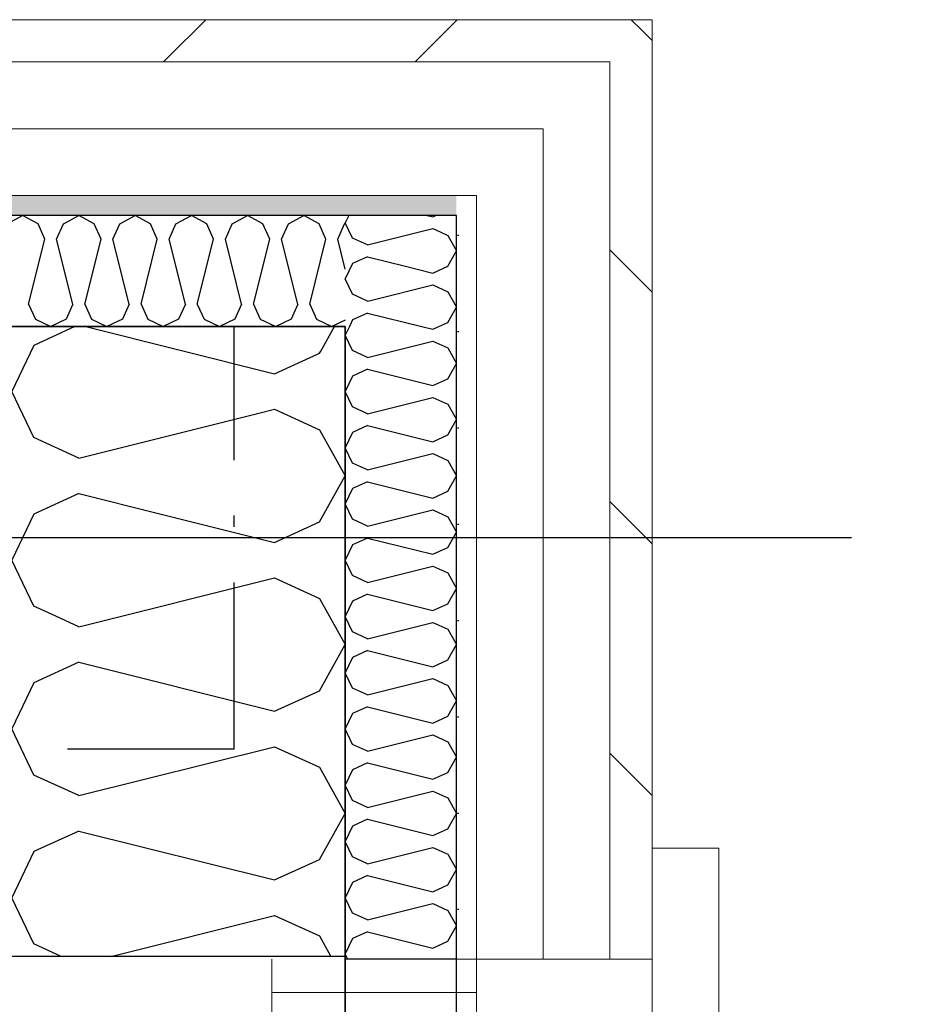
# Model space of a CAD drawing. Header units: millimetres. Extents: x -117798 to 93698, y -182207 to 252400.
# Tile 109 of 222: x -64385 to -63982, y -28427 to -27984. Entities that reach past the tile are written whole.
import ezdxf
from ezdxf.enums import TextEntityAlignment as Align

# ---------------------------------------------------------------- set-up
doc = ezdxf.new("R2010")
doc.units = ezdxf.units.MM
doc.header["$LTSCALE"] = 0.5
doc.header["$MEASUREMENT"] = 0
for name, pattern in [('Akselinje', [1500, 1000, -200, 100, -200]), ('Over snittplan', [260, 150, -50, 10, -50]), ('PLINE', [0])]:
    doc.linetypes.add(name, pattern=pattern)
for name, color, linetype in [('223- Bjelker', 7, 'Continuous'), ('232- Ikke-bærende yttervegger', 7, 'Continuous'), ('232- Ikke-bærende yttervegger (Skravur)', 7, 'Continuous'), ('232- Ikke-bærende yttervegger(Nye konstruksjoner)', 7, 'Continuous'), ('235- Utvendig kledning og overflate (Skravur)(Nye konstruksjoner)', 7, 'Continuous'), ('244- Vinduer_ dører_ foldevegger(Nye konstruksjoner)', 7, 'Continuous'), ('261- Primærkonstruksjon (tak)', 7, 'Continuous'), ('262- Taktekking(Nye konstruksjoner)', 7, 'Continuous'), ('82-- Modullinjer', 7, 'Continuous')]:
    doc.layers.add(name, color=color, linetype=linetype)
doc.layers.add('234- Vinduer_ dører_ porter(Nye konstruksjoner)', color=7, linetype='Continuous', lineweight=0)
doc.layers.add('235- Utvendig kledning og overflate(Nye konstruksjoner)', color=7, linetype='Continuous', lineweight=0)
doc.styles.add('GENERATED_STYLE_4', font='arial.ttf')
pattern_1 = [(135, (0, 0), (56.56854, 56.56854), [80, 0])]
pattern_2 = [(0, (0, 0), (0, 43.30127), [0, -25]), (0, (12.5, 21.65), (0, 43.30127), [0, -25])]

# ---------------------------------------------------------------- blocks, each defined once
blk = doc.blocks.new('*X177')
at = {"layer": '232- Ikke-bærende yttervegger (Skravur)', "linetype": 'PLINE'}
for p, q in [((-64359.78, -28121.93), (-64378.35, -28130.38)), ((-64354.85, -28121.93), (-64270.04, -28143.13)), ((-64249.23, -28133), (-64243.05, -28121.93)), ((-64378.35, -28130.38), (-64388.16, -28151.1)), ((-64270.04, -28143.13), (-64250.44, -28134.21)), ((-64378.35, -28171.82), (-64388.16, -28151.1)), ((-64358.03, -28181.07), (-64277.06, -28160.82)), ((-64358.03, -28181.07), (-64378.35, -28171.82)), ((-64358.03, -28197.01), (-64378.35, -28206.26)), ((-64358.03, -28197.01), (-64322.2, -28205.97)), ((-64378.35, -28206.26), (-64388.16, -28226.98)), ((-64378.35, -28247.7), (-64388.16, -28226.98)), ((-64368.44, -28252.21), (-64378.35, -28247.7))]:
    blk.add_line(p, q, dxfattribs=at)
blk = doc.blocks.new('*X180')
at = {"layer": '232- Ikke-bærende yttervegger (Skravur)', "linetype": 'PLINE'}
for p, q in [((-64358.03, -28272.89), (-64378.35, -28282.14)), ((-64358.03, -28272.89), (-64270.04, -28294.89)), ((-64249.72, -28285.64), (-64242.07, -28271.93)), ((-64378.35, -28282.14), (-64388.16, -28302.86)), ((-64270.04, -28294.89), (-64249.72, -28285.64)), ((-64378.35, -28323.58), (-64388.16, -28302.86)), ((-64358.03, -28332.83), (-64270.04, -28310.83)), ((-64270.04, -28310.83), (-64249.72, -28320.08)), ((-64249.72, -28320.08), (-64238.16, -28340.8)), ((-64358.03, -28332.83), (-64378.35, -28323.58)), ((-64249.72, -28361.52), (-64238.16, -28340.8)), ((-64358.03, -28348.77), (-64378.35, -28358.02)), ((-64358.03, -28348.77), (-64270.04, -28370.77)), ((-64378.35, -28358.02), (-64388.16, -28378.74)), ((-64270.04, -28370.77), (-64249.72, -28361.52)), ((-64378.35, -28399.46), (-64388.16, -28378.74)), ((-64343.61, -28405.1), (-64270.04, -28386.71)), ((-64270.04, -28386.71), (-64249.72, -28395.95)), ((-64249.72, -28395.95), (-64244.62, -28405.1)), ((-64365.96, -28405.1), (-64378.35, -28399.46))]:
    blk.add_line(p, q, dxfattribs=at)
blk = doc.blocks.new('*X185')
at = {"layer": '232- Ikke-bærende yttervegger (Skravur)', "linetype": 'PLINE'}
for p, q in [((-64250.44, -28134.21), (-64249.72, -28133.88)), ((-64249.72, -28133.88), (-64249.23, -28133)), ((-64277.06, -28160.82), (-64270.04, -28159.07)), ((-64270.04, -28159.07), (-64249.72, -28168.32)), ((-64249.72, -28168.32), (-64238.16, -28189.04)), ((-64249.72, -28209.76), (-64238.16, -28189.04)), ((-64322.2, -28205.97), (-64270.04, -28219.01)), ((-64270.04, -28219.01), (-64249.72, -28209.76)), ((-64358.03, -28256.95), (-64270.04, -28234.95)), ((-64270.04, -28234.95), (-64249.72, -28244.2)), ((-64249.72, -28244.2), (-64238.16, -28264.92)), ((-64358.03, -28256.95), (-64368.44, -28252.21)), ((-64242.07, -28271.93), (-64238.16, -28264.92))]:
    blk.add_line(p, q, dxfattribs=at)
blk = doc.blocks.new('*X383')
at = {"layer": '235- Utvendig kledning og overflate (Skravur)(Nye konstruksjoner)', "linetype": 'PLINE'}
for p, q in [((-64236.6, -28071.93), (-64238.16, -28075.22)), ((-64201.33, -28071.93), (-64198.79, -28072.56)), ((-64198.79, -28072.56), (-64197.39, -28071.93)), ((-64234.89, -28082.13), (-64238.16, -28075.22)), ((-64228.12, -28085.21), (-64198.79, -28077.88)), ((-64198.79, -28077.88), (-64195.57, -28079.34)), ((-64228.12, -28085.21), (-64234.89, -28082.13)), ((-64228.12, -28090.52), (-64234.89, -28093.61)), ((-64228.12, -28090.52), (-64211.03, -28094.8)), ((-64234.89, -28093.61), (-64238.16, -28100.51)), ((-64234.89, -28107.42), (-64238.16, -28100.51)), ((-64228.12, -28110.5), (-64234.89, -28107.42)), ((-64228.12, -28110.5), (-64226.28, -28110.04))]:
    blk.add_line(p, q, dxfattribs=at)
blk = doc.blocks.new('*X384')
at = {"layer": '235- Utvendig kledning og overflate (Skravur)(Nye konstruksjoner)', "linetype": 'PLINE'}
for p, q in [((-64236.32, -28121.93), (-64238.16, -28125.81)), ((-64203.68, -28121.93), (-64198.79, -28123.15)), ((-64198.79, -28123.15), (-64196.1, -28121.93)), ((-64234.89, -28132.71), (-64238.16, -28125.81)), ((-64228.12, -28135.8), (-64198.79, -28128.46)), ((-64198.79, -28128.46), (-64192.01, -28131.55)), ((-64192.01, -28131.55), (-64188.16, -28138.45)), ((-64228.12, -28135.8), (-64234.89, -28132.71)), ((-64192.01, -28145.36), (-64188.16, -28138.45)), ((-64234.89, -28144.19), (-64238.16, -28151.1)), ((-64228.12, -28141.11), (-64234.89, -28144.19)), ((-64228.12, -28141.11), (-64198.79, -28148.44)), ((-64198.79, -28148.44), (-64192.01, -28145.36)), ((-64234.89, -28158.01), (-64238.16, -28151.1)), ((-64228.12, -28161.09), (-64234.89, -28158.01)), ((-64228.12, -28161.09), (-64198.79, -28153.76)), ((-64198.79, -28153.76), (-64192.01, -28156.84)), ((-64192.01, -28156.84), (-64188.16, -28163.75)), ((-64228.12, -28166.4), (-64234.89, -28169.49)), ((-64228.12, -28166.4), (-64198.79, -28173.74)), ((-64192.01, -28170.65), (-64188.16, -28163.75)), ((-64234.89, -28169.49), (-64238.16, -28176.39)), ((-64198.79, -28173.74), (-64192.01, -28170.65)), ((-64234.89, -28183.3), (-64238.16, -28176.39)), ((-64228.12, -28186.38), (-64198.79, -28179.05)), ((-64198.79, -28179.05), (-64192.01, -28182.13)), ((-64228.12, -28186.38), (-64234.89, -28183.3)), ((-64192.01, -28182.13), (-64188.16, -28189.04)), ((-64192.01, -28195.95), (-64188.16, -28189.04)), ((-64228.12, -28191.7), (-64234.89, -28194.78)), ((-64228.12, -28191.7), (-64198.79, -28199.03)), ((-64234.89, -28194.78), (-64238.16, -28201.69)), ((-64198.79, -28199.03), (-64192.01, -28195.95)), ((-64234.89, -28208.59), (-64238.16, -28201.69)), ((-64228.12, -28211.68), (-64198.79, -28204.34)), ((-64198.79, -28204.34), (-64192.01, -28207.43)), ((-64228.12, -28211.68), (-64234.89, -28208.59)), ((-64192.01, -28207.43), (-64188.16, -28214.33)), ((-64192.01, -28221.24), (-64188.16, -28214.33)), ((-64234.89, -28220.07), (-64238.16, -28226.98)), ((-64228.12, -28216.99), (-64234.89, -28220.07)), ((-64228.12, -28216.99), (-64198.79, -28224.32)), ((-64198.79, -28224.32), (-64192.01, -28221.24)), ((-64234.89, -28233.89), (-64238.16, -28226.98)), ((-64228.12, -28236.97), (-64198.79, -28229.64)), ((-64198.79, -28229.64), (-64192.01, -28232.72)), ((-64192.01, -28232.72), (-64188.16, -28239.63)), ((-64228.12, -28236.97), (-64234.89, -28233.89)), ((-64228.12, -28242.28), (-64234.89, -28245.36)), ((-64228.12, -28242.28), (-64198.79, -28249.62)), ((-64192.01, -28246.53), (-64188.16, -28239.63)), ((-64234.89, -28245.36), (-64238.16, -28252.27)), ((-64198.79, -28249.62), (-64192.01, -28246.53)), ((-64234.89, -28259.18), (-64238.16, -28252.27)), ((-64228.12, -28262.26), (-64198.79, -28254.93)), ((-64198.79, -28254.93), (-64192.01, -28258.01)), ((-64228.12, -28262.26), (-64234.89, -28259.18)), ((-64192.01, -28258.01), (-64188.16, -28264.92)), ((-64228.12, -28267.58), (-64234.89, -28270.66)), ((-64228.12, -28267.58), (-64198.79, -28274.91)), ((-64192.01, -28271.83), (-64188.16, -28264.92)), ((-64234.89, -28270.66), (-64238.16, -28277.57)), ((-64198.79, -28274.91), (-64192.01, -28271.83)), ((-64234.89, -28284.47), (-64238.16, -28277.57)), ((-64228.12, -28287.55), (-64198.79, -28280.22)), ((-64198.79, -28280.22), (-64192.01, -28283.3)), ((-64228.12, -28287.55), (-64234.89, -28284.47)), ((-64192.01, -28283.3), (-64188.16, -28290.21)), ((-64192.01, -28297.12), (-64188.16, -28290.21)), ((-64228.12, -28292.87), (-64234.89, -28295.95)), ((-64228.12, -28292.87), (-64198.79, -28300.2)), ((-64234.89, -28295.95), (-64238.16, -28302.86)), ((-64198.79, -28300.2), (-64192.01, -28297.12)), ((-64234.89, -28309.77), (-64238.16, -28302.86)), ((-64228.12, -28312.85), (-64198.79, -28305.52)), ((-64198.79, -28305.52), (-64192.01, -28308.6)), ((-64192.01, -28308.6), (-64188.16, -28315.5)), ((-64228.12, -28312.85), (-64234.89, -28309.77)), ((-64192.01, -28322.41), (-64188.16, -28315.5)), ((-64234.89, -28321.24), (-64238.16, -28328.15)), ((-64228.12, -28318.16), (-64234.89, -28321.24)), ((-64228.12, -28318.16), (-64198.79, -28325.49)), ((-64198.79, -28325.49), (-64192.01, -28322.41)), ((-64234.89, -28335.06), (-64238.16, -28328.15)), ((-64228.12, -28338.14), (-64198.79, -28330.81)), ((-64198.79, -28330.81), (-64192.01, -28333.89)), ((-64228.12, -28338.14), (-64234.89, -28335.06)), ((-64192.01, -28333.89), (-64188.16, -28340.8)), ((-64228.12, -28343.45), (-64234.89, -28346.54)), ((-64228.12, -28343.45), (-64198.79, -28350.79)), ((-64192.01, -28347.7), (-64188.16, -28340.8)), ((-64234.89, -28346.54), (-64238.16, -28353.44)), ((-64198.79, -28350.79), (-64192.01, -28347.7)), ((-64234.89, -28360.35), (-64238.16, -28353.44)), ((-64228.12, -28363.43), (-64198.79, -28356.1)), ((-64198.79, -28356.1), (-64192.01, -28359.18)), ((-64228.12, -28363.43), (-64234.89, -28360.35)), ((-64192.01, -28359.18), (-64188.16, -28366.09)), ((-64192.01, -28373), (-64188.16, -28366.09)), ((-64228.12, -28368.75), (-64234.89, -28371.83)), ((-64228.12, -28368.75), (-64198.79, -28376.08)), ((-64234.89, -28371.83), (-64238.16, -28378.74)), ((-64198.79, -28376.08), (-64192.01, -28373)), ((-64234.89, -28385.64), (-64238.16, -28378.74)), ((-64228.12, -28388.73), (-64198.79, -28381.39)), ((-64198.79, -28381.39), (-64192.01, -28384.48)), ((-64228.12, -28388.73), (-64234.89, -28385.64)), ((-64192.01, -28384.48), (-64188.16, -28391.38)), ((-64192.01, -28398.29), (-64188.16, -28391.38)), ((-64234.89, -28397.12), (-64238.16, -28404.03)), ((-64228.12, -28394.04), (-64234.89, -28397.12)), ((-64228.12, -28394.04), (-64198.79, -28401.37)), ((-64198.79, -28401.37), (-64192.01, -28398.29)), ((-64237.02, -28406.43), (-64238.16, -28404.03))]:
    blk.add_line(p, q, dxfattribs=at)
blk = doc.blocks.new('*X391')
at = {"layer": '235- Utvendig kledning og overflate (Skravur)(Nye konstruksjoner)', "linetype": 'PLINE'}
for p, q in [((-64195.57, -28079.34), (-64192.01, -28080.96)), ((-64192.01, -28080.96), (-64188.16, -28087.87)), ((-64192.01, -28094.77), (-64188.16, -28087.87)), ((-64211.03, -28094.8), (-64198.79, -28097.86)), ((-64198.79, -28097.86), (-64192.01, -28094.77)), ((-64226.28, -28110.04), (-64198.79, -28103.17)), ((-64198.79, -28103.17), (-64192.01, -28106.25)), ((-64192.01, -28106.25), (-64188.16, -28113.16)), ((-64192.01, -28120.07), (-64188.16, -28113.16)), ((-64228.12, -28115.82), (-64234.89, -28118.9)), ((-64228.12, -28115.82), (-64203.68, -28121.93)), ((-64234.89, -28118.9), (-64236.32, -28121.93)), ((-64196.1, -28121.93), (-64192.01, -28120.07))]:
    blk.add_line(p, q, dxfattribs=at)
blk = doc.blocks.new('Vindu[34]')
at = {"layer": '234- Vinduer_ dører_ porter(Nye konstruksjoner)', "linetype": 'PLINE'}
for p, q in [((-64100.16, -28356.43), (-64070.16, -28356.43)), ((-64070.16, -28356.43), (-64070.16, -28976.43)), ((-64271.16, -28421.43), (-64271.16, -28406.43)), ((-64238.16, -28406.43), (-64238.16, -28926.43)), ((-64179.16, -28406.43), (-64179.16, -28421.43)), ((-64100.16, -28406.43), (-64100.16, -28926.43)), ((-64271.16, -28477.43), (-64271.16, -28421.43)), ((-64271.16, -28421.43), (-64179.16, -28421.43)), ((-64179.16, -28421.43), (-64179.16, -28477.43))]:
    blk.add_line(p, q, dxfattribs=at)
at = {"layer": '235- Utvendig kledning og overflate(Nye konstruksjoner)', "linetype": 'PLINE'}
for p, q in [((-64100.16, -28406.43), (-64100.16, -28356.43)), ((-64179.16, -28406.43), (-64188.16, -28406.43)), ((-64179.16, -28406.43), (-64188.16, -28406.43)), ((-64149.16, -28406.43), (-64179.16, -28406.43)), ((-64119.16, -28406.43), (-64149.16, -28406.43)), ((-64100.16, -28406.43), (-64119.16, -28406.43))]:
    blk.add_line(p, q, dxfattribs=at)
at = {"layer": '244- Vinduer_ dører_ foldevegger(Nye konstruksjoner)', "linetype": 'PLINE'}
blk.add_line((-64188.16, -28406.43), (-64238.16, -28406.43), dxfattribs=at)
blk.add_line((-64188.16, -28406.43), (-64238.16, -28406.43), dxfattribs=at)
blk = doc.blocks.new('*X407')
at = {"layer": '235- Utvendig kledning og overflate (Skravur)(Nye konstruksjoner)', "linetype": 'PLINE'}
for p, q in [((-64390.22, -28075.78), (-64383.31, -28071.93)), ((-64376.4, -28075.78), (-64383.31, -28071.93)), ((-64364.93, -28075.78), (-64358.02, -28071.93)), ((-64351.11, -28075.78), (-64358.02, -28071.93)), ((-64339.63, -28075.78), (-64332.73, -28071.93)), ((-64325.82, -28075.78), (-64332.73, -28071.93)), ((-64314.34, -28075.78), (-64307.43, -28071.93)), ((-64300.53, -28075.78), (-64307.43, -28071.93)), ((-64289.05, -28075.78), (-64282.14, -28071.93)), ((-64275.23, -28075.78), (-64282.14, -28071.93)), ((-64263.75, -28075.78), (-64256.85, -28071.93)), ((-64249.94, -28075.78), (-64256.85, -28071.93)), ((-64373.32, -28082.56), (-64376.4, -28075.78)), ((-64368.01, -28082.56), (-64364.93, -28075.78)), ((-64348.03, -28082.56), (-64351.11, -28075.78)), ((-64342.71, -28082.56), (-64339.63, -28075.78)), ((-64322.74, -28082.56), (-64325.82, -28075.78)), ((-64317.42, -28082.56), (-64314.34, -28075.78)), ((-64297.44, -28082.56), (-64300.53, -28075.78)), ((-64292.13, -28082.56), (-64289.05, -28075.78)), ((-64272.15, -28082.56), (-64275.23, -28075.78)), ((-64266.84, -28082.56), (-64263.75, -28075.78)), ((-64246.86, -28082.56), (-64249.94, -28075.78)), ((-64241.54, -28082.56), (-64238.46, -28075.78)), ((-64238.46, -28075.78), (-64238.16, -28075.61)), ((-64380.65, -28111.89), (-64373.32, -28082.56)), ((-64360.68, -28111.89), (-64368.01, -28082.56)), ((-64355.36, -28111.89), (-64348.03, -28082.56)), ((-64335.38, -28111.89), (-64342.71, -28082.56)), ((-64330.07, -28111.89), (-64322.74, -28082.56)), ((-64310.09, -28111.89), (-64317.42, -28082.56)), ((-64304.78, -28111.89), (-64297.44, -28082.56)), ((-64284.8, -28111.89), (-64292.13, -28082.56)), ((-64279.48, -28111.89), (-64272.15, -28082.56)), ((-64259.5, -28111.89), (-64266.84, -28082.56)), ((-64254.19, -28111.89), (-64246.86, -28082.56)), ((-64238.16, -28096.09), (-64241.54, -28082.56)), ((-64380.65, -28111.89), (-64377.57, -28118.66)), ((-64360.68, -28111.89), (-64363.76, -28118.66)), ((-64355.36, -28111.89), (-64352.28, -28118.66)), ((-64335.38, -28111.89), (-64338.46, -28118.66)), ((-64330.07, -28111.89), (-64326.99, -28118.66)), ((-64310.09, -28111.89), (-64313.17, -28118.66)), ((-64304.78, -28111.89), (-64301.69, -28118.66)), ((-64284.8, -28111.89), (-64287.88, -28118.66)), ((-64279.48, -28111.89), (-64276.4, -28118.66)), ((-64259.5, -28111.89), (-64262.59, -28118.66)), ((-64254.19, -28111.89), (-64251.11, -28118.66)), ((-64377.57, -28118.66), (-64370.66, -28121.93)), ((-64363.76, -28118.66), (-64370.66, -28121.93)), ((-64352.28, -28118.66), (-64345.37, -28121.93)), ((-64338.46, -28118.66), (-64345.37, -28121.93)), ((-64326.99, -28118.66), (-64320.08, -28121.93)), ((-64313.17, -28118.66), (-64320.08, -28121.93)), ((-64301.69, -28118.66), (-64294.79, -28121.93)), ((-64287.88, -28118.66), (-64294.79, -28121.93)), ((-64276.4, -28118.66), (-64269.49, -28121.93)), ((-64262.59, -28118.66), (-64269.49, -28121.93)), ((-64251.11, -28118.66), (-64244.2, -28121.93)), ((-64238.16, -28119.07), (-64244.2, -28121.93))]:
    blk.add_line(p, q, dxfattribs=at)
blk = doc.blocks.new('Standard grid marker[202]', base_point=(20939.46, -28216.93))
at = {"layer": '82-- Modullinjer', "linetype": 'Akselinje'}
blk.add_line((20739.46, -28216.93), (-81321.28, -28216.93), dxfattribs=at)
at = {"layer": '82-- Modullinjer', "style": 'GENERATED_STYLE_4'}
for tag, p in [('AC_MarkerText_1_0', (21061.96, -28256.93)), ('AC_MarkerText_1_1', (-81898.78, -28256.93))]:
    blk.add_attdef(tag, text='', height=175, rotation=90, dxfattribs=at).set_placement(p, align=Align.TOP_CENTER)

msp = doc.modelspace()

# ---------------------------------------------------------------- hatches: boundary and pattern name
at = {"layer": '235- Utvendig kledning og overflate (Skravur)(Nye konstruksjoner)', "linetype": 'Continuous'}
h = msp.add_hatch(dxfattribs=at)
h.set_pattern_fill('Skrålinjer_2', color=256, style=0, pattern_type=2)
h.set_pattern_definition([(225, (0, 0), (-56.56854, 56.56854), [80, 0])])
h.paths.add_polyline_path([(-66505.16, -28002.93), (-64119.16, -28002.93), (-64119.16, -27983.93), (-66505.16, -27983.93)])
h = msp.add_hatch(dxfattribs=at)
h.set_pattern_fill('Skrålinjer_2', color=256, style=0, pattern_type=2)
h.set_pattern_definition(pattern_1)
h.paths.add_polyline_path([(-64119.16, -28002.93), (-64100.16, -27983.93), (-64119.16, -27983.93)])
h = msp.add_hatch(dxfattribs=at)
h.set_pattern_fill('Skrålinjer_2', color=256, style=0, pattern_type=2)
h.set_pattern_definition(pattern_1)
h.paths.add_polyline_path([(-64119.16, -28002.93), (-64100.16, -28002.93), (-64100.16, -27983.93)])
h = msp.add_hatch(dxfattribs=at)
h.set_pattern_fill('Skrålinjer_2', color=256, style=0, pattern_type=2)
h.set_pattern_definition(pattern_1)
h.paths.add_polyline_path([(-64119.16, -28406.43), (-64100.16, -28406.43), (-64100.16, -28002.93), (-64119.16, -28002.93)])
h = msp.add_hatch(dxfattribs=at)
h.set_pattern_fill('Prikker_tett', color=256, style=0, pattern_type=2)
h.set_pattern_definition(pattern_2)
h.paths.add_polyline_path([(-66555.54, -28062.93), (-66561.28, -28071.93), (-64188.16, -28071.93), (-64188.16, -28062.93)])
h = msp.add_hatch(dxfattribs=at)
h.set_pattern_fill('Prikker_tett', color=256, style=0, pattern_type=2)
h.set_pattern_definition(pattern_2)
h.paths.add_polyline_path([(-64188.16, -28062.93), (-64188.16, -28071.93), (-64179.16, -28062.93)])
h = msp.add_hatch(dxfattribs=at)
h.set_pattern_fill('Prikker_tett', color=256, style=0, pattern_type=2)
h.set_pattern_definition(pattern_2)
h.paths.add_polyline_path([(-64188.16, -28071.93), (-64179.16, -28071.93), (-64179.16, -28062.93)])
h = msp.add_hatch(dxfattribs=at)
h.set_pattern_fill('Prikker_tett', color=256, style=0, pattern_type=2)
h.set_pattern_definition(pattern_2)
h.paths.add_polyline_path([(-64188.16, -28071.93), (-64188.16, -28406.43), (-64179.16, -28406.43), (-64179.16, -28071.93)])

# ---------------------------------------------------------------- linework, layer by layer
at = {"layer": '223- Bjelker', "linetype": 'Over snittplan'}
for p, q in [((-64288.16, -28121.93), (-77768.16, -28121.93)), ((-64288.16, -28311.93), (-64288.16, -28121.93)), ((-64288.16, -28311.93), (-77768.16, -28311.93))]:
    msp.add_line(p, q, dxfattribs=at)
at = {"layer": '232- Ikke-bærende yttervegger', "linetype": 'PLINE', "flags": 128}
for points in [[(-64238.16, -28121.93), (-64388.16, -28121.93)], [(-64238.16, -28405.1), (-64238.16, -28121.93)]]:
    msp.add_lwpolyline(points, dxfattribs=at)
at = {"layer": '232- Ikke-bærende yttervegger(Nye konstruksjoner)', "linetype": 'PLINE', "flags": 128}
for points in [[(-64238.16, -28405.1), (-64388.16, -28405.1)], [(-64238.16, -28919.06), (-64238.16, -28405.1)]]:
    msp.add_lwpolyline(points, dxfattribs=at)
at = {"layer": '235- Utvendig kledning og overflate(Nye konstruksjoner)', "linetype": 'PLINE'}
for p, q in [((-64149.16, -28002.93), (-66517.28, -28002.93)), ((-64119.16, -28002.93), (-64149.16, -28002.93)), ((-64119.16, -28002.93), (-64149.16, -28002.93)), ((-64119.16, -28032.93), (-64119.16, -28002.93)), ((-64179.16, -28032.93), (-66536.41, -28032.93)), ((-64149.16, -28032.93), (-64179.16, -28032.93)), ((-64149.16, -28032.93), (-64179.16, -28032.93)), ((-64149.16, -28062.93), (-64149.16, -28032.93)), ((-64119.16, -28406.43), (-64119.16, -28032.93)), ((-64188.16, -28062.93), (-66555.54, -28062.93)), ((-64179.16, -28062.93), (-64188.16, -28062.93)), ((-64179.16, -28062.93), (-64188.16, -28062.93)), ((-64179.16, -28071.93), (-64179.16, -28062.93)), ((-64149.16, -28406.43), (-64149.16, -28062.93)), ((-64238.16, -28071.93), (-66561.28, -28071.93)), ((-64188.16, -28071.93), (-64238.16, -28071.93)), ((-64188.16, -28071.93), (-64238.16, -28071.93)), ((-64188.16, -28121.93), (-64188.16, -28071.93)), ((-64179.16, -28406.43), (-64179.16, -28071.93)), ((-64188.16, -28406.43), (-64188.16, -28121.93)), ((-64100.16, -28406.43), (-64100.16, -28356.43)), ((-64188.16, -28406.43), (-64238.16, -28406.43)), ((-64179.16, -28406.43), (-64188.16, -28406.43)), ((-64149.16, -28406.43), (-64179.16, -28406.43)), ((-64119.16, -28406.43), (-64149.16, -28406.43)), ((-64100.16, -28406.43), (-64119.16, -28406.43))]:
    msp.add_line(p, q, dxfattribs=at)
at = {"layer": '235- Utvendig kledning og overflate(Nye konstruksjoner)', "linetype": 'PLINE', "flags": 128}
for points in [[(-64119.16, -27983.93), (-66505.16, -27983.93)], [(-64100.16, -27983.93), (-64119.16, -27983.93)], [(-64100.16, -28406.43), (-64100.16, -27983.93)], [(-66593.16, -28121.93), (-64238.16, -28121.93)], [(-64238.16, -28121.93), (-64238.16, -28406.43)]]:
    msp.add_lwpolyline(points, dxfattribs=at)
at = {"layer": '261- Primærkonstruksjon (tak)', "linetype": 'PLINE', "flags": 128}
for points in [[(-77818.16, -28121.93), (-64238.16, -28121.93)], [(-64238.16, -28121.93), (-64238.16, -39111.93)]]:
    msp.add_lwpolyline(points, dxfattribs=at)
at = {"layer": '262- Taktekking(Nye konstruksjoner)', "linetype": 'PLINE', "flags": 128}
for points in [[(-64188.16, -28071.93), (-66593.16, -28071.93)], [(-64188.16, -39573.67), (-64188.16, -28071.93)]]:
    msp.add_lwpolyline(points, dxfattribs=at)

# ---------------------------------------------------------------- block references
at = {"layer": '232- Ikke-bærende yttervegger'}
for name in ['*X177', '*X185', '*X180']:
    msp.add_blockref(name, (0, 0), dxfattribs=at)
at = {"layer": '235- Utvendig kledning og overflate(Nye konstruksjoner)'}
for name in ['*X407', '*X383', '*X391', '*X384']:
    msp.add_blockref(name, (0, 0), dxfattribs=at)
at = {"layer": '244- Vinduer_ dører_ foldevegger(Nye konstruksjoner)', "linetype": 'PLINE'}
msp.add_blockref('Vindu[34]', (0, 0), dxfattribs=at)
at = {"layer": '82-- Modullinjer', "linetype": 'PLINE'}
msp.add_blockref('Standard grid marker[202]', (20939.46, -28216.93), dxfattribs=at)

doc.saveas('drawing.dxf')
